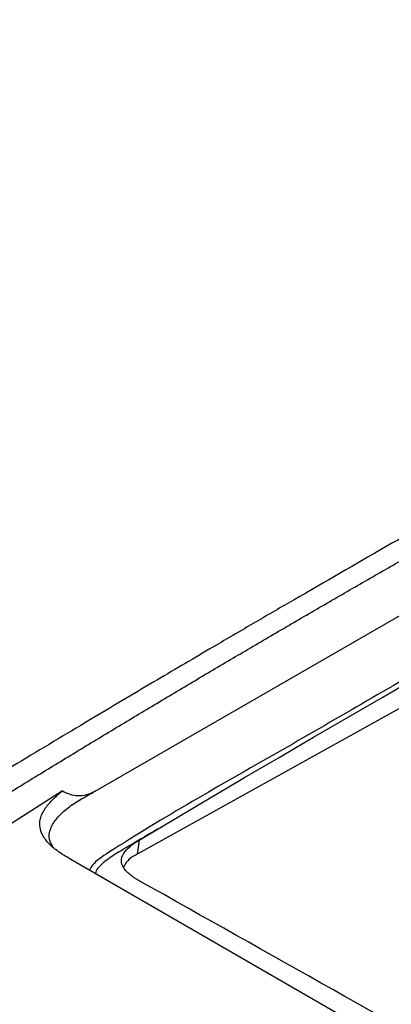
# Model space of a CAD drawing. Header units: millimetres. Extents: x -3.03 to 0.78, y -0.23 to 0.59.
# Tile 113 of 165: x 0.5734 to 0.5957, y 0.0147 to 0.0738. Entities that reach past the tile are written whole.
import ezdxf

# ---------------------------------------------------------------- set-up
doc = ezdxf.new("R2010")
doc.units = ezdxf.units.MM

msp = doc.modelspace()

# ---------------------------------------------------------------- linework, layer by layer
at = {"color": 7, "linetype": 'Continuous', "lineweight": 25}
for p, q in [((0.577946, 0.027488), (0.646331, 0.066966)), ((0.648079, 0.061299), (0.58032, 0.023618)), ((0.575971, 0.027502), (0.570318, 0.023899)), ((0.580578, 0.024549), (0.581728, 0.025234)), ((0.671044, -0.031203), (0.576484, 0.023386))]:
    msp.add_line(p, q, dxfattribs=at)
at = {"color": 9, "linetype": 'Continuous', "lineweight": 25}
msp.add_line((0.580578, 0.024549), (0.580462, 0.023697), dxfattribs=at)
at = {"color": 7, "linetype": 'Continuous', "lineweight": 25}
msp.add_arc((0.580872, 0.02241), 0.0013287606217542, 114.54259, 160.191655, dxfattribs=at)
for points, knots in [([(0.6547632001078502, 0.0738414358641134), (0.6539341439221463, 0.0734314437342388), (0.6522904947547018, 0.0726186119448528), (0.6498459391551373, 0.0713992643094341), (0.6474442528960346, 0.0701939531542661), (0.6450854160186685, 0.0690023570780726), (0.6427694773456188, 0.0678251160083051), (0.640496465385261, 0.0666626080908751), (0.6382664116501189, 0.0655152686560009), (0.6360793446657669, 0.0643835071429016), (0.633935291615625, 0.063267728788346), (0.6318342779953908, 0.0621683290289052), (0.6297763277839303, 0.061085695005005), (0.6277614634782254, 0.060020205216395), (0.625789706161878, 0.05897222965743), (0.6238610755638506, 0.0579421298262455), (0.6219755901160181, 0.05693025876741), (0.620133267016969, 0.0559369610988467), (0.6183341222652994, 0.0549625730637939), (0.6165781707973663, 0.0540074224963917), (0.6148654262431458, 0.0530718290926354), (0.613195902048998, 0.0521561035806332), (0.6085662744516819, 0.0496067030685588), (0.6008078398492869, 0.0452717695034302), (0.5928244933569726, 0.0406962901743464), (0.5874379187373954, 0.0375617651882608), (0.5846280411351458, 0.0359173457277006), (0.5812991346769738, 0.0339556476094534), (0.5774512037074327, 0.0316691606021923), (0.5730843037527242, 0.0290520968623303), (0.5700003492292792, 0.0271791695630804), (0.5683718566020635, 0.0261901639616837)], [0, 0, 0, 0, 0.0288837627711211, 0.0572636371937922, 0.0851397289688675, 0.1125121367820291, 0.1393809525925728, 0.1657462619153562, 0.1916081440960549, 0.2169666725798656, 0.2418219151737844, 0.2661739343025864, 0.2900227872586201, 0.3133685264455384, 0.3362111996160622, 0.3585508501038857, 0.3803875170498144, 0.4017212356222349, 0.4225520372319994, 0.4428799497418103, 0.4627049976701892, 0.4820272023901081, 0.5008465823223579, 0.6234263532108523, 0.7512371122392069, 0.7777096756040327, 0.8101763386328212, 0.8486377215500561, 0.8930946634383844, 0.9435482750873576, 1, 1, 1, 1]), ([(0.5702453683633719, 0.0258346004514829), (0.5710544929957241, 0.0263339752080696), (0.5726724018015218, 0.0273325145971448), (0.5751026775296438, 0.0288188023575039), (0.5775347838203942, 0.0302962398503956), (0.5799689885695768, 0.0317640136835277), (0.5824052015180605, 0.0332223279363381), (0.5848434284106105, 0.0346711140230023), (0.5872836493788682, 0.0361103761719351), (0.5897258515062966, 0.0375400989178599), (0.5921700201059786, 0.0389602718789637), (0.5946161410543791, 0.0403708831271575), (0.5970642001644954, 0.0417719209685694), (0.5995141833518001, 0.0431633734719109), (0.6019660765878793, 0.0445452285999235), (0.6044198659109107, 0.0459174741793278), (0.6068755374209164, 0.0472800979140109), (0.6093330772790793, 0.048633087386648), (0.611792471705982, 0.0499764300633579), (0.6142537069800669, 0.051310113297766), (0.6167167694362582, 0.0526341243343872), (0.619181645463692, 0.0539484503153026), (0.6216483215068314, 0.0552530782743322), (0.6241167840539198, 0.0565479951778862), (0.6265870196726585, 0.0578331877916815), (0.6290590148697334, 0.0591086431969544), (0.6315327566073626, 0.0603743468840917), (0.6340082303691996, 0.0616302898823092), (0.636485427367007, 0.0628764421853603), (0.6389643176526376, 0.0641128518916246), (0.6414449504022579, 0.0653392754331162), (0.6439270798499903, 0.0665565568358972), (0.6455837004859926, 0.0673599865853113), (0.646411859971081, 0.0677616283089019)], [0, 0, 0, 0, 0.0324542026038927, 0.0648947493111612, 0.0973216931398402, 0.1297350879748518, 0.1621349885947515, 0.1945214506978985, 0.2268945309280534, 0.2592542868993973, 0.291600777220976, 0.3239340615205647, 0.3562542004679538, 0.3885612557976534, 0.4208552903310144, 0.4531363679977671, 0.4854045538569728, 0.5176599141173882, 0.549902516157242, 0.5821324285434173, 0.6143497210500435, 0.6465544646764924, 0.6787467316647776, 0.7109265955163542, 0.7430941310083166, 0.7752494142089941, 0.8073925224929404, 0.8395235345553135, 0.8716425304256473, 0.903749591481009, 0.935844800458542, 0.9679282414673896, 0.9999999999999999, 0.9999999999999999, 0.9999999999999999, 0.9999999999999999]), ([(0.7460424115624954, 0.0078528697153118), (0.7460027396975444, 0.00789659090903), (0.7453050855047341, 0.0086654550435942), (0.7428113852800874, 0.0106867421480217), (0.7398555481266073, 0.0133932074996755), (0.7359833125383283, 0.0166414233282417), (0.7328809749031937, 0.0191845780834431), (0.7289625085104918, 0.0222790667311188), (0.7250152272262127, 0.0252931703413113), (0.7210290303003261, 0.0281978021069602), (0.7170155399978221, 0.0310194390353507), (0.7141867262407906, 0.0329360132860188), (0.7113421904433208, 0.0348028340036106), (0.7084881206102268, 0.036639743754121), (0.7027452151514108, 0.0401949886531), (0.6969338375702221, 0.0435086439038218), (0.6910726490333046, 0.046615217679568), (0.687707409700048, 0.0483194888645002), (0.684327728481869, 0.0499524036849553), (0.6817861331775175, 0.0511413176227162), (0.6783887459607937, 0.0526787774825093), (0.6749793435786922, 0.0541444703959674), (0.6715589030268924, 0.0555374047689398), (0.6681323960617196, 0.056882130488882), (0.6646905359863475, 0.0581508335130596), (0.6605632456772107, 0.0595947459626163), (0.6565088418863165, 0.0608573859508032), (0.6533217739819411, 0.0619794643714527), (0.6509910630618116, 0.0624627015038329), (0.6499161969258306, 0.062444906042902), (0.6488841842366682, 0.0622815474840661), (0.648182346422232, 0.0620619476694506), (0.6474323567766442, 0.0617038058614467), (0.6467558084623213, 0.0613485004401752), (0.645714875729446, 0.0608267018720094), (0.6446830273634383, 0.0603006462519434), (0.6430263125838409, 0.0594578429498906), (0.6401281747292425, 0.0579748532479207), (0.6368160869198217, 0.0562623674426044), (0.6326746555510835, 0.0541002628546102), (0.6293610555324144, 0.0523532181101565), (0.6260467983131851, 0.0505889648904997), (0.6235607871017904, 0.0492571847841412), (0.6210744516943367, 0.0479168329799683), (0.6185878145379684, 0.0465679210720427), (0.6165153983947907, 0.0454366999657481), (0.6150646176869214, 0.0446411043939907), (0.6143392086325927, 0.0442423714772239), (0.613924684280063, 0.0440142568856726), (0.6136137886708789, 0.0438430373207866), (0.6133028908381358, 0.0436716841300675), (0.6130438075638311, 0.0435287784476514), (0.612784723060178, 0.0433857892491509), (0.6125256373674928, 0.0432427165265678), (0.6122665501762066, 0.0430995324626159), (0.61190382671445, 0.0428989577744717), (0.6108156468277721, 0.0422966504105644), (0.6089501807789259, 0.041260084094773), (0.6064626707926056, 0.0398696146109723), (0.6031466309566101, 0.038003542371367), (0.5972781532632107, 0.0346825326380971), (0.5889198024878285, 0.0297709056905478), (0.5816302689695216, 0.0256969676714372), (0.577838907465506, 0.0232095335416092), (0.5776555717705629, 0.0228435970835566), (0.5776033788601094, 0.0227394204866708)], [0, 0, 0, 0, 0.0008882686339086, 0.0156207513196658, 0.0450840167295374, 0.0598148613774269, 0.0892778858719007, 0.1040087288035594, 0.1334717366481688, 0.1629347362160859, 0.1776655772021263, 0.2071285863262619, 0.2144939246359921, 0.2292247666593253, 0.2586877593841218, 0.3176243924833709, 0.3323552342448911, 0.3618182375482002, 0.3765490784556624, 0.3912799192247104, 0.406010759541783, 0.4354737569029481, 0.4502045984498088, 0.4649354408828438, 0.4943984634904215, 0.5091293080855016, 0.5357205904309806, 0.5623223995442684, 0.5669314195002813, 0.5714816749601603, 0.575697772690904, 0.5799628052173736, 0.5812515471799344, 0.5886171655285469, 0.5922998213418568, 0.599665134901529, 0.607030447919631, 0.6217610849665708, 0.6512224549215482, 0.6659530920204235, 0.6954144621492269, 0.7101450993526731, 0.7248757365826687, 0.7396063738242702, 0.7543370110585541, 0.7690676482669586, 0.7764329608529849, 0.7801156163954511, 0.7819569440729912, 0.78379827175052, 0.7856395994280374, 0.7874809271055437, 0.7884015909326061, 0.7902429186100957, 0.7920842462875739, 0.7930049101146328, 0.7966875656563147, 0.8114182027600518, 0.8261488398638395, 0.8408794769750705, 0.8703408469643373, 0.9302956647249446, 0.9902590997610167, 0.9972269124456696, 1, 1, 1, 1]), ([(0.576484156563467, 0.0233855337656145), (0.5762547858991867, 0.0235181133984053), (0.5760297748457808, 0.0236526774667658), (0.5756120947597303, 0.0239365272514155), (0.5754212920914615, 0.0240866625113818), (0.5751707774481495, 0.0243281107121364), (0.5750932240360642, 0.0244113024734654), (0.5749519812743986, 0.0245839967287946), (0.5748879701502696, 0.0246741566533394), (0.5747249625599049, 0.0249480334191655), (0.5746534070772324, 0.0251364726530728), (0.574611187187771, 0.0254294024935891), (0.574608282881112, 0.0255282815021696), (0.574624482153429, 0.0257233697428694), (0.5746435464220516, 0.0258203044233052), (0.5747313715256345, 0.0261094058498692), (0.5748324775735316, 0.0263010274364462), (0.5750869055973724, 0.0266647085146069), (0.5752404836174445, 0.0268392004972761), (0.5755831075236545, 0.0271782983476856), (0.5757725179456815, 0.0273428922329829), (0.5759707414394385, 0.0275018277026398)], [0, 0, 0, 0, 0.1249999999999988, 0.1249999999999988, 0.2499999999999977, 0.2499999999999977, 0.3124999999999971, 0.3124999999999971, 0.3749999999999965, 0.3749999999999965, 0.4999999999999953, 0.4999999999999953, 0.5624999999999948, 0.5624999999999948, 0.6249999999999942, 0.6249999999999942, 0.7499999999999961, 0.7499999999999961, 0.874999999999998, 0.874999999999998, 1, 1, 1, 1]), ([(0.5753896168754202, 0.0241675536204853), (0.5753109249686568, 0.0243010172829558), (0.5751137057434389, 0.0246355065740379), (0.5752175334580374, 0.0252539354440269), (0.5756380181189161, 0.0259090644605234), (0.5762731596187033, 0.0264914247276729), (0.5770400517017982, 0.0269901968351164), (0.5775772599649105, 0.0272846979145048), (0.5778462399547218, 0.0274321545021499)], [0, 0, 0, 0, 0.1156424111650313, 0.289825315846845, 0.4544973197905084, 0.6457221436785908, 0.8226132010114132, 1, 1, 1, 1]), ([(0.5759707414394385, 0.02750182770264), (0.576119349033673, 0.0274233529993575), (0.5762705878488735, 0.0273580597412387), (0.5765801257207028, 0.0272628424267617), (0.5767397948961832, 0.0272329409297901), (0.5770622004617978, 0.0272190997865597), (0.5772212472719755, 0.0272355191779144), (0.5775354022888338, 0.0273109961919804), (0.5776910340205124, 0.0273703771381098), (0.5778442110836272, 0.0274410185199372)], [0, 0, 0, 0, 0.2499999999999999, 0.2499999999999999, 0.4999999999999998, 0.4999999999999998, 0.7499999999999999, 0.7499999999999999, 1, 1, 1, 1]), ([(0.581727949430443, 0.0252342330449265), (0.5811640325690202, 0.0248981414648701), (0.5803180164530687, 0.024393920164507), (0.5791692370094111, 0.0237205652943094), (0.5783682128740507, 0.0231770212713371), (0.5779699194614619, 0.022748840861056), (0.5779556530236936, 0.0225429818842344), (0.5779551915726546, 0.0225363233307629)], [0, 0, 0, 0, 0.3878086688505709, 0.5818098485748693, 0.776968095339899, 0.9927859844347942, 1, 1, 1, 1]), ([(0.5805829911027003, 0.0221081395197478), (0.5805287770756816, 0.0221392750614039), (0.5804221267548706, 0.0222005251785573), (0.5802736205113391, 0.0222954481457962), (0.5801372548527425, 0.0223906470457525), (0.5800137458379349, 0.0224864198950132), (0.579903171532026, 0.0225826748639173), (0.579805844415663, 0.022679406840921), (0.5797221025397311, 0.02277657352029), (0.5796523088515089, 0.0228741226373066), (0.5795799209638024, 0.023002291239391), (0.5795233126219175, 0.0231654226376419), (0.5795122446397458, 0.0233652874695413), (0.5795584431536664, 0.0235670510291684), (0.579695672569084, 0.0238382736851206), (0.5800161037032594, 0.0241815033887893), (0.5803723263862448, 0.0244252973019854), (0.5805772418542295, 0.0245476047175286), (0.5805775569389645, 0.0245477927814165)], [0, 0, 0, 0, 0.0478822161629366, 0.0941943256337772, 0.1390118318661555, 0.1824079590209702, 0.2244554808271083, 0.2652288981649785, 0.3048069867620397, 0.3432757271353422, 0.3807316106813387, 0.4521182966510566, 0.5236934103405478, 0.5941292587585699, 0.666868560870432, 0.8212464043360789, 0.9997251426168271, 1, 1, 1, 1]), ([(0.6736893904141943, -0.0316410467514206), (0.6581686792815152, -0.0224361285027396), (0.6426477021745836, -0.0132669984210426), (0.6116107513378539, 0.0046502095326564), (0.5960961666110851, 0.0133975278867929), (0.5805829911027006, 0.0221081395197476)], [0, 0, 0, 0, 0.5, 0.5, 1, 1, 1, 1])]:
    msp.add_open_spline(points, degree=3, knots=knots, dxfattribs=at)
for points in [[(0.5817279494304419, 0.0252342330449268), (0.6038721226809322, 0.0384071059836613), (0.6259975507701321, 0.0505659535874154), (0.6481041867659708, 0.0617082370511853)], [(0.5779459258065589, 0.0274898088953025), (0.5779125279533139, 0.0274715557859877), (0.577879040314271, 0.0274535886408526), (0.5778454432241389, 0.0274359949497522)]]:
    msp.add_open_spline(points, degree=3, dxfattribs=at)

doc.saveas('drawing.dxf')
